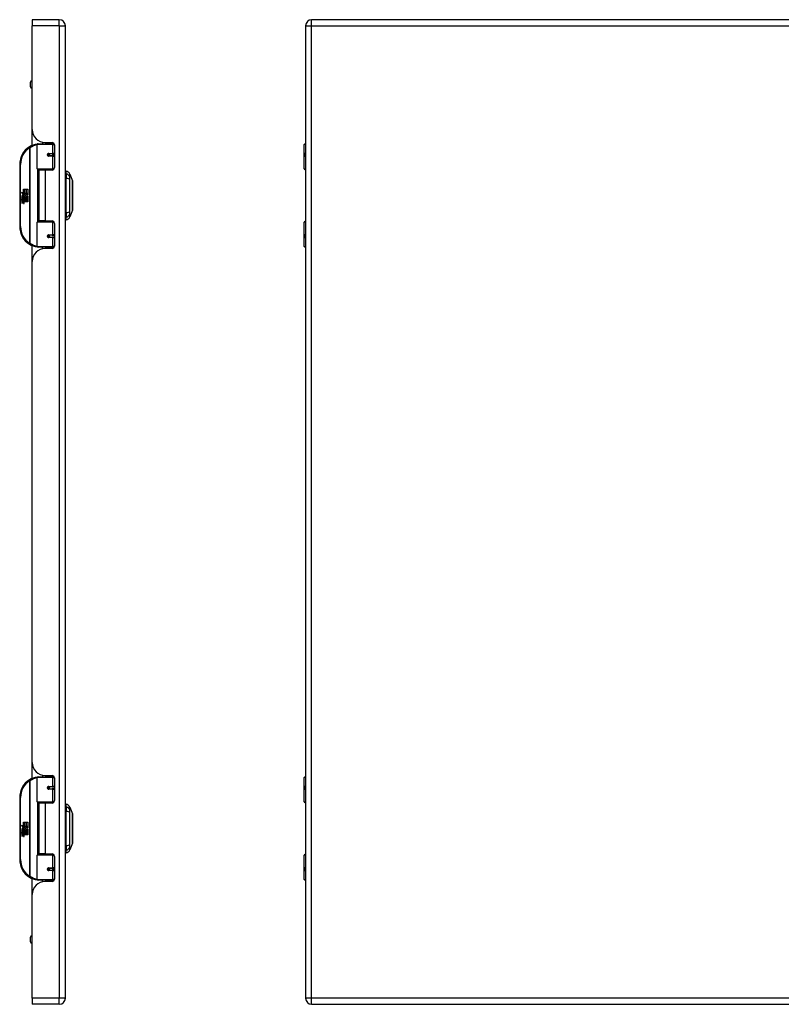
# Model space of a CAD drawing. Header units: inches. Extents: x 5 to 143, y 9 to 74.
# Tile 60 of 76: x 41 to 59, y 30 to 54. Entities that reach past the tile are written whole.
import ezdxf

# ---------------------------------------------------------------- set-up
doc = ezdxf.new("R2010")
doc.units = ezdxf.units.IN
doc.header["$MEASUREMENT"] = 0
doc.layers.add('Visible Edges(ANSI)', color=7, linetype='Continuous', lineweight=25)
doc.layers.add('Visible Tangent Edges(ANSI)', color=7, linetype='Continuous', lineweight=25)

msp = doc.modelspace()

# ---------------------------------------------------------------- linework, layer by layer
at = {"layer": 'Visible Edges(ANSI)'}
for p, q in [((40.836, 53.676), (40.836, 53.53)), ((41.49, 53.676), (40.836, 53.676)), ((77.216, 53.676), (47.59, 53.676)), ((40.836, 51.019), (40.836, 53.53)), ((41.636, 30.019), (41.636, 53.53)), ((47.444, 53.53), (47.444, 30.019)), ((40.796, 52.052), (40.796, 52.166)), ((40.836, 52.198), (40.827, 52.198)), ((40.836, 52.021), (40.827, 52.021)), ((40.836, 50.636), (40.836, 51.019)), ((41.081, 50.714), (41.081, 50.676)), ((41.148, 50.707), (41.314, 50.707)), ((41.207, 50.707), (41.207, 50.676)), ((41.208, 50.676), (41.208, 50.707)), ((40.957, 50.072), (40.957, 50.656)), ((40.976, 50.676), (41.306, 50.676)), ((41.365, 50.676), (41.306, 50.676)), ((41.365, 50.676), (41.366, 50.676)), ((41.373, 50.648), (41.373, 50.101)), ((47.41, 50.072), (47.41, 50.656)), ((47.429, 50.676), (47.444, 50.676)), ((41.224, 50.431), (41.224, 50.429)), ((41.229, 50.43), (41.224, 50.43)), ((41.316, 50.432), (41.229, 50.432)), ((41.229, 50.389), (41.316, 50.389)), ((41.231, 50.43), (41.231, 50.432)), ((41.232, 50.391), (41.232, 50.389)), ((41.316, 50.432), (41.373, 50.432)), ((41.373, 50.389), (41.316, 50.389)), ((47.444, 50.432), (47.441, 50.432)), ((47.441, 50.389), (47.444, 50.389)), ((40.532, 50.176), (40.532, 48.676)), ((41.31, 50.056), (40.973, 50.056)), ((41.144, 50.042), (40.991, 50.042)), ((40.991, 50.042), (40.991, 48.811)), ((41.049, 50.056), (41.049, 50.042)), ((41.314, 50.042), (41.144, 50.042)), ((41.24, 50.056), (41.24, 50.042)), ((41.31, 50.056), (41.353, 50.056)), ((41.652, 49.949), (41.652, 50.017)), ((47.444, 50.056), (47.425, 50.056)), ((41.652, 49.949), (41.652, 49.838)), ((41.652, 49.014), (41.652, 49.838)), ((41.744, 49.943), (41.807, 49.783)), ((40.62, 49.576), (40.652, 49.576)), ((40.62, 49.479), (40.62, 49.576)), ((40.652, 49.576), (40.652, 49.477)), ((40.656, 49.576), (40.688, 49.576)), ((40.656, 49.477), (40.656, 49.576)), ((40.688, 49.576), (40.688, 49.477)), ((40.693, 49.477), (40.693, 49.576)), ((40.693, 49.576), (40.725, 49.576)), ((40.725, 49.576), (40.725, 49.442)), ((40.572, 49.504), (40.62, 49.479)), ((40.618, 49.46), (40.572, 49.504)), ((40.586, 49.381), (40.614, 49.356)), ((40.586, 49.365), (40.586, 49.381)), ((40.606, 49.351), (40.586, 49.365)), ((40.586, 49.341), (40.606, 49.349)), ((40.586, 49.325), (40.586, 49.341)), ((40.614, 49.338), (40.586, 49.325)), ((40.586, 49.318), (40.641, 49.308)), ((40.586, 49.305), (40.586, 49.318)), ((40.609, 49.301), (40.586, 49.305)), ((40.586, 49.284), (40.621, 49.278)), ((40.586, 49.271), (40.586, 49.284)), ((40.598, 49.386), (40.589, 49.386)), ((40.604, 49.458), (40.618, 49.46)), ((40.648, 49.427), (40.604, 49.458)), ((40.606, 49.349), (40.606, 49.351)), ((40.61, 49.38), (40.61, 49.416)), ((40.614, 49.356), (40.641, 49.37)), ((40.641, 49.314), (40.614, 49.338)), ((40.619, 49.415), (40.619, 49.391)), ((40.623, 49.477), (40.652, 49.462)), ((40.652, 49.477), (40.623, 49.477)), ((40.641, 49.354), (40.623, 49.346)), ((40.623, 49.346), (40.623, 49.344)), ((40.623, 49.344), (40.641, 49.331)), ((40.626, 49.344), (40.644, 49.351)), ((40.725, 49.344), (40.626, 49.344)), ((40.631, 49.298), (40.631, 49.295)), ((40.641, 49.297), (40.631, 49.298)), ((40.633, 49.34), (40.725, 49.34)), ((40.644, 49.332), (40.633, 49.34)), ((40.636, 49.42), (40.648, 49.427)), ((40.638, 49.294), (40.644, 49.293)), ((40.641, 49.37), (40.641, 49.354)), ((40.641, 49.331), (40.641, 49.314)), ((40.641, 49.308), (40.641, 49.297)), ((40.652, 49.462), (40.642, 49.46)), ((40.642, 49.46), (40.67, 49.44)), ((40.644, 49.374), (40.723, 49.374)), ((40.644, 49.351), (40.644, 49.374)), ((40.644, 49.31), (40.644, 49.332)), ((40.725, 49.31), (40.644, 49.31)), ((40.644, 49.306), (40.725, 49.306)), ((40.644, 49.293), (40.644, 49.306)), ((40.674, 49.41), (40.645, 49.39)), ((40.725, 49.276), (40.645, 49.276)), ((40.688, 49.477), (40.656, 49.477)), ((40.67, 49.44), (40.724, 49.477)), ((40.723, 49.374), (40.674, 49.41)), ((40.724, 49.477), (40.693, 49.477)), ((40.725, 49.442), (40.699, 49.425)), ((40.699, 49.425), (40.725, 49.411)), ((40.725, 49.411), (40.725, 49.344)), ((40.725, 49.34), (40.725, 49.31)), ((40.725, 49.306), (40.725, 49.276)), ((40.609, 49.267), (40.586, 49.271)), ((40.586, 49.251), (40.621, 49.245)), ((40.586, 49.237), (40.586, 49.251)), ((40.621, 49.231), (40.586, 49.237)), ((41.807, 49.069), (41.744, 48.909)), ((40.973, 48.796), (41.31, 48.796)), ((41.144, 48.811), (40.991, 48.811)), ((41.049, 48.796), (41.049, 48.811)), ((41.144, 48.811), (41.314, 48.811)), ((41.24, 48.796), (41.24, 48.811)), ((41.353, 48.796), (41.31, 48.796)), ((41.652, 49.014), (41.652, 48.904)), ((41.652, 48.836), (41.652, 48.904)), ((47.425, 48.796), (47.444, 48.796)), ((40.957, 48.196), (40.957, 48.78)), ((41.373, 48.752), (41.373, 48.204)), ((47.41, 48.196), (47.41, 48.78)), ((41.224, 48.421), (41.224, 48.423)), ((41.224, 48.422), (41.229, 48.422)), ((41.316, 48.463), (41.229, 48.463)), ((41.229, 48.42), (41.316, 48.42)), ((41.231, 48.422), (41.231, 48.42)), ((41.232, 48.461), (41.232, 48.463)), ((41.316, 48.463), (41.373, 48.463)), ((41.373, 48.42), (41.316, 48.42)), ((47.444, 48.463), (47.441, 48.463)), ((47.441, 48.42), (47.444, 48.42)), ((40.836, 47.833), (40.836, 48.216)), ((41.306, 48.176), (40.976, 48.176)), ((41.081, 48.138), (41.081, 48.176)), ((41.314, 48.145), (41.148, 48.145)), ((41.207, 48.145), (41.207, 48.176)), ((41.208, 48.145), (41.208, 48.176)), ((41.306, 48.176), (41.365, 48.176)), ((41.366, 48.176), (41.365, 48.176)), ((47.444, 48.176), (47.429, 48.176)), ((40.836, 35.716), (40.836, 47.833)), ((40.836, 35.333), (40.836, 35.716)), ((40.957, 34.769), (40.957, 35.353)), ((40.976, 35.373), (41.306, 35.373)), ((41.081, 35.411), (41.081, 35.373)), ((41.148, 35.404), (41.314, 35.404)), ((41.207, 35.404), (41.207, 35.373)), ((41.208, 35.373), (41.208, 35.404)), ((41.365, 35.373), (41.306, 35.373)), ((41.365, 35.373), (41.366, 35.373)), ((41.373, 35.345), (41.373, 34.798)), ((47.41, 34.769), (47.41, 35.353)), ((47.429, 35.373), (47.444, 35.373)), ((41.224, 35.128), (41.224, 35.126)), ((41.229, 35.127), (41.224, 35.127)), ((41.316, 35.129), (41.229, 35.129)), ((41.229, 35.086), (41.316, 35.086)), ((41.231, 35.127), (41.231, 35.129)), ((41.232, 35.088), (41.232, 35.086)), ((41.316, 35.129), (41.373, 35.129)), ((41.373, 35.086), (41.316, 35.086)), ((47.444, 35.129), (47.441, 35.129)), ((47.441, 35.086), (47.444, 35.086)), ((40.532, 34.873), (40.532, 33.373)), ((41.31, 34.753), (40.973, 34.753)), ((41.049, 34.753), (41.049, 34.739)), ((41.24, 34.753), (41.24, 34.739)), ((41.31, 34.753), (41.353, 34.753)), ((47.444, 34.753), (47.425, 34.753)), ((41.144, 34.739), (40.991, 34.739)), ((40.991, 34.739), (40.991, 33.508)), ((41.314, 34.739), (41.144, 34.739)), ((41.652, 34.646), (41.652, 34.714)), ((41.652, 34.646), (41.652, 34.535)), ((41.652, 33.711), (41.652, 34.535)), ((41.744, 34.64), (41.807, 34.48)), ((40.572, 34.201), (40.62, 34.176)), ((40.618, 34.157), (40.572, 34.201)), ((40.586, 34.078), (40.614, 34.053)), ((40.586, 34.062), (40.586, 34.078)), ((40.606, 34.048), (40.586, 34.062)), ((40.586, 34.038), (40.606, 34.046)), ((40.598, 34.083), (40.589, 34.083)), ((40.604, 34.155), (40.618, 34.157)), ((40.648, 34.124), (40.604, 34.155)), ((40.606, 34.046), (40.606, 34.048)), ((40.61, 34.077), (40.61, 34.113)), ((40.614, 34.053), (40.641, 34.067)), ((40.619, 34.112), (40.619, 34.088)), ((40.62, 34.273), (40.652, 34.273)), ((40.62, 34.176), (40.62, 34.273)), ((40.623, 34.174), (40.652, 34.159)), ((40.652, 34.174), (40.623, 34.174)), ((40.641, 34.051), (40.623, 34.043)), ((40.623, 34.043), (40.623, 34.041)), ((40.623, 34.041), (40.641, 34.028)), ((40.626, 34.041), (40.644, 34.048)), ((40.725, 34.041), (40.626, 34.041)), ((40.636, 34.117), (40.648, 34.124)), ((40.641, 34.067), (40.641, 34.051)), ((40.652, 34.159), (40.642, 34.157)), ((40.642, 34.157), (40.67, 34.137)), ((40.644, 34.071), (40.723, 34.071)), ((40.644, 34.048), (40.644, 34.071)), ((40.674, 34.107), (40.645, 34.087)), ((40.652, 34.273), (40.652, 34.174)), ((40.656, 34.273), (40.688, 34.273)), ((40.656, 34.174), (40.656, 34.273)), ((40.688, 34.174), (40.656, 34.174)), ((40.67, 34.137), (40.724, 34.174)), ((40.723, 34.071), (40.674, 34.107)), ((40.688, 34.273), (40.688, 34.174)), ((40.693, 34.174), (40.693, 34.273)), ((40.693, 34.273), (40.725, 34.273)), ((40.724, 34.174), (40.693, 34.174)), ((40.725, 34.139), (40.699, 34.122)), ((40.699, 34.122), (40.725, 34.108)), ((40.725, 34.273), (40.725, 34.139)), ((40.725, 34.108), (40.725, 34.041)), ((40.586, 34.022), (40.586, 34.038)), ((40.614, 34.035), (40.586, 34.022)), ((40.586, 34.015), (40.641, 34.005)), ((40.586, 34.002), (40.586, 34.015)), ((40.609, 33.998), (40.586, 34.002)), ((40.586, 33.981), (40.621, 33.975)), ((40.586, 33.968), (40.586, 33.981)), ((40.609, 33.964), (40.586, 33.968)), ((40.586, 33.948), (40.621, 33.942)), ((40.586, 33.934), (40.586, 33.948)), ((40.621, 33.928), (40.586, 33.934)), ((40.641, 34.011), (40.614, 34.035)), ((40.631, 33.995), (40.631, 33.992)), ((40.641, 33.994), (40.631, 33.995)), ((40.633, 34.037), (40.725, 34.037)), ((40.644, 34.029), (40.633, 34.037)), ((40.638, 33.991), (40.644, 33.99)), ((40.641, 34.028), (40.641, 34.011)), ((40.641, 34.005), (40.641, 33.994)), ((40.644, 34.007), (40.644, 34.029)), ((40.725, 34.007), (40.644, 34.007)), ((40.644, 34.003), (40.725, 34.003)), ((40.644, 33.99), (40.644, 34.003)), ((40.725, 33.973), (40.645, 33.973)), ((40.725, 34.037), (40.725, 34.007)), ((40.725, 34.003), (40.725, 33.973)), ((41.652, 33.711), (41.652, 33.601)), ((41.652, 33.533), (41.652, 33.601)), ((41.807, 33.766), (41.744, 33.606)), ((40.957, 32.893), (40.957, 33.477)), ((40.973, 33.493), (41.31, 33.493)), ((41.144, 33.508), (40.991, 33.508)), ((41.049, 33.493), (41.049, 33.508)), ((41.144, 33.508), (41.314, 33.508)), ((41.24, 33.493), (41.24, 33.508)), ((41.353, 33.493), (41.31, 33.493)), ((41.373, 33.449), (41.373, 32.901)), ((47.41, 32.893), (47.41, 33.477)), ((47.425, 33.493), (47.444, 33.493)), ((41.224, 33.118), (41.224, 33.12)), ((41.224, 33.119), (41.229, 33.119)), ((41.316, 33.16), (41.229, 33.16)), ((41.229, 33.117), (41.316, 33.117)), ((41.231, 33.119), (41.231, 33.117)), ((41.232, 33.158), (41.232, 33.16)), ((41.316, 33.16), (41.373, 33.16)), ((41.373, 33.117), (41.316, 33.117)), ((47.444, 33.16), (47.441, 33.16)), ((47.441, 33.117), (47.444, 33.117)), ((40.836, 32.53), (40.836, 32.913)), ((41.306, 32.873), (40.976, 32.873)), ((41.081, 32.835), (41.081, 32.873)), ((41.207, 32.842), (41.207, 32.873)), ((41.208, 32.842), (41.208, 32.873)), ((41.306, 32.873), (41.365, 32.873)), ((41.366, 32.873), (41.365, 32.873)), ((47.444, 32.873), (47.429, 32.873)), ((41.314, 32.842), (41.148, 32.842)), ((40.836, 30.019), (40.836, 32.53)), ((40.796, 31.383), (40.796, 31.497)), ((40.836, 31.529), (40.827, 31.529)), ((40.836, 31.351), (40.827, 31.351)), ((40.836, 30.019), (40.836, 29.873)), ((41.49, 29.873), (40.836, 29.873)), ((47.59, 29.873), (77.216, 29.873))]:
    msp.add_line(p, q, dxfattribs=at)
at = {"layer": 'Visible Edges(ANSI)', "flags": 128}
for points in [[(40.964, 50.671), (40.964, 50.671), (40.963, 50.671), (40.963, 50.671), (40.963, 50.671), (40.963, 50.671), (40.962, 50.671), (40.962, 50.671), (40.962, 50.671), (40.962, 50.671), (40.961, 50.671), (40.961, 50.671), (40.961, 50.671), (40.961, 50.671), (40.96, 50.671), (40.96, 50.671), (40.96, 50.671), (40.96, 50.671), (40.959, 50.671), (40.959, 50.671), (40.959, 50.671), (40.959, 50.671), (40.958, 50.671), (40.958, 50.671), (40.958, 50.671)], [(41.229, 50.389), (41.226, 50.389), (41.224, 50.389), (41.221, 50.39), (41.219, 50.391), (41.216, 50.393), (41.214, 50.395), (41.212, 50.397), (41.21, 50.399), (41.209, 50.402), (41.208, 50.404), (41.207, 50.407), (41.207, 50.41), (41.207, 50.413), (41.208, 50.416), (41.209, 50.419), (41.21, 50.422), (41.212, 50.424), (41.214, 50.426), (41.216, 50.428), (41.219, 50.429), (41.221, 50.431), (41.224, 50.431), (41.226, 50.432), (41.229, 50.432)], [(41.276, 50.042), (41.279, 50.043), (41.282, 50.044), (41.285, 50.045), (41.288, 50.046), (41.291, 50.047), (41.294, 50.048), (41.297, 50.049), (41.3, 50.05), (41.303, 50.05), (41.306, 50.051), (41.31, 50.052), (41.313, 50.052), (41.316, 50.053), (41.319, 50.054), (41.322, 50.054), (41.325, 50.054), (41.328, 50.055), (41.331, 50.055), (41.334, 50.055), (41.338, 50.056), (41.341, 50.056), (41.344, 50.056), (41.347, 50.056), (41.35, 50.056)], [(41.807, 49.071), (41.807, 49.071), (41.807, 49.073), (41.807, 49.075), (41.807, 49.078), (41.807, 49.082), (41.807, 49.086), (41.807, 49.092), (41.807, 49.098), (41.807, 49.105), (41.807, 49.113), (41.807, 49.122), (41.807, 49.131), (41.807, 49.141), (41.807, 49.151), (41.807, 49.163), (41.807, 49.175), (41.807, 49.187), (41.807, 49.201), (41.807, 49.214), (41.807, 49.228), (41.807, 49.243), (41.807, 49.258), (41.807, 49.274), (41.807, 49.29), (41.807, 49.306), (41.807, 49.323), (41.807, 49.34), (41.807, 49.357), (41.807, 49.374), (41.807, 49.391), (41.807, 49.408), (41.807, 49.426), (41.807, 49.443), (41.807, 49.461), (41.807, 49.478), (41.807, 49.496), (41.807, 49.512), (41.807, 49.529), (41.807, 49.546), (41.807, 49.562), (41.807, 49.578), (41.807, 49.594), (41.807, 49.609), (41.807, 49.624), (41.807, 49.638), (41.807, 49.652), (41.807, 49.665), (41.807, 49.677), (41.807, 49.689), (41.807, 49.701), (41.807, 49.711), (41.807, 49.721), (41.807, 49.731), (41.807, 49.739), (41.807, 49.747), (41.807, 49.754), (41.807, 49.76), (41.807, 49.766), (41.807, 49.771), (41.807, 49.774), (41.807, 49.777), (41.807, 49.779), (41.807, 49.781), (41.807, 49.781)], [(41.35, 48.796), (41.347, 48.796), (41.344, 48.796), (41.341, 48.796), (41.338, 48.797), (41.334, 48.797), (41.331, 48.797), (41.328, 48.797), (41.325, 48.798), (41.322, 48.798), (41.319, 48.799), (41.316, 48.799), (41.313, 48.8), (41.31, 48.8), (41.306, 48.801), (41.303, 48.802), (41.3, 48.803), (41.297, 48.803), (41.294, 48.804), (41.291, 48.805), (41.288, 48.806), (41.285, 48.807), (41.282, 48.808), (41.279, 48.809), (41.276, 48.811)], [(41.229, 48.42), (41.226, 48.42), (41.224, 48.421), (41.221, 48.422), (41.219, 48.423), (41.216, 48.424), (41.214, 48.426), (41.212, 48.428), (41.21, 48.431), (41.209, 48.433), (41.208, 48.436), (41.207, 48.439), (41.207, 48.442), (41.207, 48.445), (41.208, 48.448), (41.209, 48.45), (41.21, 48.453), (41.212, 48.455), (41.214, 48.458), (41.216, 48.459), (41.219, 48.461), (41.221, 48.462), (41.224, 48.463), (41.226, 48.463), (41.229, 48.463)], [(40.958, 48.182), (40.958, 48.182), (40.958, 48.182), (40.959, 48.181), (40.959, 48.181), (40.959, 48.181), (40.959, 48.181), (40.96, 48.181), (40.96, 48.181), (40.96, 48.181), (40.96, 48.181), (40.961, 48.181), (40.961, 48.181), (40.961, 48.181), (40.961, 48.181), (40.962, 48.181), (40.962, 48.181), (40.962, 48.181), (40.962, 48.181), (40.963, 48.181), (40.963, 48.181), (40.963, 48.181), (40.963, 48.181), (40.964, 48.181), (40.964, 48.181)], [(40.964, 35.368), (40.964, 35.368), (40.963, 35.368), (40.963, 35.368), (40.963, 35.368), (40.963, 35.368), (40.962, 35.368), (40.962, 35.368), (40.962, 35.368), (40.962, 35.368), (40.961, 35.368), (40.961, 35.368), (40.961, 35.368), (40.961, 35.368), (40.96, 35.368), (40.96, 35.368), (40.96, 35.368), (40.96, 35.368), (40.959, 35.368), (40.959, 35.368), (40.959, 35.368), (40.959, 35.368), (40.958, 35.368), (40.958, 35.368), (40.958, 35.368)], [(41.229, 35.086), (41.226, 35.086), (41.224, 35.086), (41.221, 35.087), (41.219, 35.088), (41.216, 35.09), (41.214, 35.092), (41.212, 35.094), (41.21, 35.096), (41.209, 35.099), (41.208, 35.101), (41.207, 35.104), (41.207, 35.107), (41.207, 35.11), (41.208, 35.113), (41.209, 35.116), (41.21, 35.119), (41.212, 35.121), (41.214, 35.123), (41.216, 35.125), (41.219, 35.126), (41.221, 35.128), (41.224, 35.128), (41.226, 35.129), (41.229, 35.129)], [(41.276, 34.739), (41.279, 34.74), (41.282, 34.741), (41.285, 34.742), (41.288, 34.743), (41.291, 34.744), (41.294, 34.745), (41.297, 34.746), (41.3, 34.747), (41.303, 34.747), (41.306, 34.748), (41.31, 34.749), (41.313, 34.749), (41.316, 34.75), (41.319, 34.751), (41.322, 34.751), (41.325, 34.751), (41.328, 34.752), (41.331, 34.752), (41.334, 34.752), (41.338, 34.753), (41.341, 34.753), (41.344, 34.753), (41.347, 34.753), (41.35, 34.753)], [(41.807, 33.768), (41.807, 33.768), (41.807, 33.77), (41.807, 33.772), (41.807, 33.775), (41.807, 33.779), (41.807, 33.783), (41.807, 33.789), (41.807, 33.795), (41.807, 33.802), (41.807, 33.81), (41.807, 33.819), (41.807, 33.828), (41.807, 33.838), (41.807, 33.848), (41.807, 33.86), (41.807, 33.872), (41.807, 33.884), (41.807, 33.898), (41.807, 33.911), (41.807, 33.925), (41.807, 33.94), (41.807, 33.955), (41.807, 33.971), (41.807, 33.987), (41.807, 34.003), (41.807, 34.02), (41.807, 34.037), (41.807, 34.054), (41.807, 34.071), (41.807, 34.088), (41.807, 34.105), (41.807, 34.123), (41.807, 34.14), (41.807, 34.158), (41.807, 34.175), (41.807, 34.193), (41.807, 34.209), (41.807, 34.226), (41.807, 34.243), (41.807, 34.259), (41.807, 34.275), (41.807, 34.291), (41.807, 34.306), (41.807, 34.321), (41.807, 34.335), (41.807, 34.349), (41.807, 34.362), (41.807, 34.374), (41.807, 34.386), (41.807, 34.398), (41.807, 34.408), (41.807, 34.418), (41.807, 34.428), (41.807, 34.436), (41.807, 34.444), (41.807, 34.451), (41.807, 34.457), (41.807, 34.463), (41.807, 34.468), (41.807, 34.471), (41.807, 34.474), (41.807, 34.476), (41.807, 34.478), (41.807, 34.478)], [(41.35, 33.493), (41.347, 33.493), (41.344, 33.493), (41.341, 33.493), (41.338, 33.494), (41.334, 33.494), (41.331, 33.494), (41.328, 33.494), (41.325, 33.495), (41.322, 33.495), (41.319, 33.496), (41.316, 33.496), (41.313, 33.497), (41.31, 33.497), (41.306, 33.498), (41.303, 33.499), (41.3, 33.5), (41.297, 33.5), (41.294, 33.501), (41.291, 33.502), (41.288, 33.503), (41.285, 33.504), (41.282, 33.505), (41.279, 33.506), (41.276, 33.508)], [(41.229, 33.117), (41.226, 33.117), (41.224, 33.118), (41.221, 33.119), (41.219, 33.12), (41.216, 33.121), (41.214, 33.123), (41.212, 33.125), (41.21, 33.128), (41.209, 33.13), (41.208, 33.133), (41.207, 33.136), (41.207, 33.139), (41.207, 33.142), (41.208, 33.145), (41.209, 33.147), (41.21, 33.15), (41.212, 33.152), (41.214, 33.155), (41.216, 33.156), (41.219, 33.158), (41.221, 33.159), (41.224, 33.16), (41.226, 33.16), (41.229, 33.16)], [(40.958, 32.879), (40.958, 32.879), (40.958, 32.879), (40.959, 32.878), (40.959, 32.878), (40.959, 32.878), (40.959, 32.878), (40.96, 32.878), (40.96, 32.878), (40.96, 32.878), (40.96, 32.878), (40.961, 32.878), (40.961, 32.878), (40.961, 32.878), (40.961, 32.878), (40.962, 32.878), (40.962, 32.878), (40.962, 32.878), (40.962, 32.878), (40.963, 32.878), (40.963, 32.878), (40.963, 32.878), (40.963, 32.878), (40.964, 32.878), (40.964, 32.878)]]:
    msp.add_lwpolyline(points, dxfattribs=at)
at = {"layer": 'Visible Edges(ANSI)'}
for centre in [(41.229, 50.41), (41.229, 48.442), (41.229, 35.107), (41.229, 33.139)]:
    msp.add_circle(centre, 0.0197, dxfattribs=at)
for centre, radius, start, end in [((41.49, 53.53), 0.146, 0, 90), ((47.59, 53.53), 0.146, 90, 180), ((40.827, 52.166), 0.0315, 90, 180), ((40.827, 52.052), 0.0315, 180, 270), ((41.148, 51.019), 0.312, 180, 270), ((41.314, 50.648), 0.0591, 0, 90), ((41.032, 50.176), 0.5, 122.2377, 180), ((41.032, 50.176), 0.5, 98.5081, 122.2377), ((40.976, 50.656), 0.0197, 90, 180), ((47.429, 50.656), 0.0197, 90, 180), ((41.229, 50.41), 0.0217, 279.147, 90), ((40.973, 50.072), 0.0157, 180, 270), ((41.314, 50.101), 0.0591, 270, 0), ((41.66, 49.958), 0.0394, 101.537, 126.8699), ((41.634, 49.9), 0.118, 21.2505, 81.3991), ((47.425, 50.072), 0.0157, 180, 270), ((41.802, 49.781), 0.00492, 0.2088, 21.2505), ((40.647, 49.404), 0.0607, 171.5605, 197.3343), ((40.607, 49.41), 0.0197, 86.5646, 171.5605), ((40.626, 49.398), 0.0307, 154.6784, 202.5609), ((40.607, 49.407), 0.0096, 73.5261, 154.6784), ((40.605, 49.39), 0.0398, 44.1684, 86.5646), ((40.601, 49.255), 0.0465, 57.5992, 80), ((40.621, 49.405), 0.0282, 246.1555, 293.8445), ((40.617, 49.398), 0.0168, 19.3797, 82.9975), ((40.624, 49.399), 0.00955, 241.4547, 321.1652), ((40.623, 49.29), 0.0123, 260, 293.5571), ((40.619, 49.284), 0.0126, 6.03, 57.5992), ((40.626, 49.284), 0.006, 293.5571, 6.03), ((40.623, 49.4), 0.0109, 321.1652, 19.3797), ((40.618, 49.275), 0.024, 359.4776, 57.4114), ((40.627, 49.393), 0.0152, 293.8445, 355.0802), ((40.612, 49.397), 0.0299, 350.4085, 44.1684), ((40.632, 49.275), 0.0101, 286.9928, 359.4776), ((40.612, 49.397), 0.033, 347.079, 43.1785), ((40.621, 49.277), 0.024, 358.7952, 46.5849), ((40.601, 49.221), 0.0465, 58.5584, 80.8257), ((40.623, 49.257), 0.0123, 259.9922, 293.5487), ((40.626, 49.259), 0.0288, 259, 288.4748), ((40.619, 49.25), 0.0126, 6.1027, 57.6083), ((40.626, 49.251), 0.006, 293.5487, 6.1027), ((40.627, 49.293), 0.0288, 273.6169, 286.9928), ((40.618, 49.242), 0.0246, 359.6788, 63.9508), ((40.632, 49.242), 0.0105, 288.4748, 359.6788), ((41.802, 49.071), 0.00492, 338.7495, 359.7912), ((40.973, 48.78), 0.0157, 90, 180), ((41.314, 48.752), 0.0591, 0, 90), ((41.66, 48.895), 0.0394, 233.1301, 258.463), ((41.634, 48.952), 0.118, 278.6009, 338.7495), ((47.425, 48.78), 0.0157, 90, 180), ((41.032, 48.676), 0.5, 180, 237.7623), ((41.229, 48.442), 0.0217, 270, 80.853), ((41.032, 48.676), 0.5, 237.7623, 261.4919), ((41.148, 47.833), 0.312, 90, 180), ((40.976, 48.196), 0.0197, 180, 270), ((41.314, 48.204), 0.0591, 270, 0), ((47.429, 48.196), 0.0197, 180, 270), ((41.148, 35.716), 0.312, 180, 270), ((41.032, 34.873), 0.5, 122.2377, 180), ((41.032, 34.873), 0.5, 98.5081, 122.2377), ((40.976, 35.353), 0.0197, 90, 180), ((41.314, 35.345), 0.0591, 0, 90), ((47.429, 35.353), 0.0197, 90, 180), ((41.229, 35.107), 0.0217, 279.147, 90), ((40.973, 34.769), 0.0157, 180, 270), ((41.314, 34.798), 0.0591, 270, 0), ((47.425, 34.769), 0.0157, 180, 270), ((41.66, 34.655), 0.0394, 101.537, 126.8699), ((41.634, 34.597), 0.118, 21.2505, 81.3991), ((41.802, 34.478), 0.00492, 0.2088, 21.2505), ((40.647, 34.101), 0.0607, 171.5605, 197.3343), ((40.607, 34.107), 0.0197, 86.5646, 171.5605), ((40.626, 34.095), 0.0307, 154.6784, 202.5609), ((40.607, 34.104), 0.0096, 73.5261, 154.6784), ((40.605, 34.087), 0.0398, 44.1684, 86.5646), ((40.621, 34.102), 0.0282, 246.1555, 293.8445), ((40.617, 34.095), 0.0168, 19.3797, 82.9975), ((40.624, 34.096), 0.00955, 241.4547, 321.1652), ((40.623, 34.097), 0.0109, 321.1652, 19.3797), ((40.627, 34.09), 0.0152, 293.8445, 355.0802), ((40.612, 34.094), 0.0299, 350.4085, 44.1684), ((40.612, 34.094), 0.033, 347.079, 43.1785), ((40.601, 33.952), 0.0465, 57.5992, 80), ((40.601, 33.918), 0.0465, 58.5584, 80.8257), ((40.623, 33.987), 0.0123, 260, 293.5571), ((40.623, 33.954), 0.0123, 259.9922, 293.5487), ((40.626, 33.956), 0.0288, 259, 288.4748), ((40.619, 33.981), 0.0126, 6.03, 57.5992), ((40.619, 33.947), 0.0126, 6.1027, 57.6083), ((40.626, 33.981), 0.006, 293.5571, 6.03), ((40.626, 33.948), 0.006, 293.5487, 6.1027), ((40.627, 33.99), 0.0288, 273.6169, 286.9928), ((40.618, 33.939), 0.0246, 359.6788, 63.9508), ((40.618, 33.972), 0.024, 359.4776, 57.4114), ((40.632, 33.972), 0.0101, 286.9928, 359.4776), ((40.632, 33.939), 0.0105, 288.4748, 359.6788), ((40.621, 33.974), 0.024, 358.7952, 46.5849), ((41.634, 33.649), 0.118, 278.6009, 338.7495), ((41.802, 33.768), 0.00492, 338.7495, 359.7912), ((41.032, 33.373), 0.5, 180, 237.7623), ((40.973, 33.477), 0.0157, 90, 180), ((41.314, 33.449), 0.0591, 0, 90), ((41.66, 33.592), 0.0394, 233.1301, 258.463), ((47.425, 33.477), 0.0157, 90, 180), ((41.229, 33.139), 0.0217, 270, 80.853), ((41.032, 33.373), 0.5, 237.7623, 261.4919), ((40.976, 32.893), 0.0197, 180, 270), ((41.314, 32.901), 0.0591, 270, 0), ((47.429, 32.893), 0.0197, 180, 270), ((41.148, 32.53), 0.312, 90, 180), ((40.827, 31.497), 0.0315, 90, 180), ((40.827, 31.383), 0.0315, 180, 270), ((41.49, 30.019), 0.146, 270, 0), ((47.59, 30.019), 0.146, 180, 270)]:
    msp.add_arc(centre, radius, start, end, dxfattribs=at)
at = {"layer": 'Visible Tangent Edges(ANSI)'}
for p, q in [((41.49, 53.53), (41.49, 53.676)), ((47.59, 53.53), (47.59, 53.676)), ((41.49, 53.53), (40.836, 53.53)), ((41.49, 53.53), (41.49, 30.019)), ((41.49, 53.53), (41.636, 53.53)), ((47.444, 53.53), (47.59, 53.53)), ((47.59, 53.53), (77.216, 53.53)), ((47.59, 30.019), (47.59, 53.53)), ((40.827, 52.198), (40.827, 52.021)), ((41.262, 50.707), (41.262, 50.676)), ((40.765, 50.599), (40.776, 50.582)), ((40.776, 50.582), (40.776, 48.27)), ((40.776, 50.582), (40.779, 50.582)), ((40.779, 48.27), (40.779, 50.582)), ((41.325, 50.656), (40.957, 50.656)), ((41.325, 50.656), (41.373, 50.656)), ((41.325, 50.656), (41.325, 50.442)), ((47.444, 50.656), (47.41, 50.656)), ((41.234, 50.442), (41.325, 50.442)), ((41.325, 50.379), (41.234, 50.379)), ((41.373, 50.442), (41.325, 50.442)), ((41.325, 50.379), (41.325, 50.072)), ((41.325, 50.379), (41.373, 50.379)), ((47.432, 50.442), (47.444, 50.442)), ((47.444, 50.379), (47.432, 50.379)), ((40.532, 50.176), (40.551, 50.176)), ((40.551, 48.676), (40.551, 50.176)), ((40.957, 50.072), (41.325, 50.072)), ((40.964, 50.058), (40.964, 48.794)), ((41.144, 50.042), (41.144, 48.811)), ((41.366, 50.072), (41.325, 50.072)), ((47.41, 50.072), (47.444, 50.072)), ((40.551, 48.676), (40.532, 48.676)), ((41.325, 48.78), (40.957, 48.78)), ((41.325, 48.78), (41.366, 48.78)), ((41.325, 48.78), (41.325, 48.473)), ((47.444, 48.78), (47.41, 48.78)), ((41.234, 48.473), (41.325, 48.473)), ((41.325, 48.41), (41.234, 48.41)), ((41.373, 48.473), (41.325, 48.473)), ((41.325, 48.41), (41.325, 48.196)), ((41.325, 48.41), (41.373, 48.41)), ((47.432, 48.473), (47.444, 48.473)), ((47.444, 48.41), (47.432, 48.41)), ((40.776, 48.27), (40.765, 48.253)), ((40.779, 48.27), (40.776, 48.27)), ((40.957, 48.196), (41.325, 48.196)), ((41.262, 48.176), (41.262, 48.145)), ((41.373, 48.196), (41.325, 48.196)), ((47.41, 48.196), (47.444, 48.196)), ((40.765, 35.296), (40.776, 35.279)), ((40.776, 35.279), (40.776, 32.967)), ((40.776, 35.279), (40.779, 35.279)), ((40.779, 32.967), (40.779, 35.279)), ((41.325, 35.353), (40.957, 35.353)), ((41.262, 35.404), (41.262, 35.373)), ((41.325, 35.353), (41.373, 35.353)), ((41.325, 35.353), (41.325, 35.139)), ((47.444, 35.353), (47.41, 35.353)), ((41.234, 35.139), (41.325, 35.139)), ((41.325, 35.076), (41.234, 35.076)), ((41.373, 35.139), (41.325, 35.139)), ((41.325, 35.076), (41.325, 34.769)), ((41.325, 35.076), (41.373, 35.076)), ((47.432, 35.139), (47.444, 35.139)), ((47.444, 35.076), (47.432, 35.076)), ((40.532, 34.873), (40.551, 34.873)), ((40.551, 33.373), (40.551, 34.873)), ((40.957, 34.769), (41.325, 34.769)), ((40.964, 34.755), (40.964, 33.491)), ((41.366, 34.769), (41.325, 34.769)), ((47.41, 34.769), (47.444, 34.769)), ((41.144, 34.739), (41.144, 33.508)), ((40.551, 33.373), (40.532, 33.373)), ((41.325, 33.477), (40.957, 33.477)), ((41.325, 33.477), (41.366, 33.477)), ((41.325, 33.477), (41.325, 33.17)), ((47.444, 33.477), (47.41, 33.477)), ((41.234, 33.17), (41.325, 33.17)), ((41.325, 33.107), (41.234, 33.107)), ((41.373, 33.17), (41.325, 33.17)), ((41.325, 33.107), (41.325, 32.893)), ((41.325, 33.107), (41.373, 33.107)), ((47.432, 33.17), (47.444, 33.17)), ((47.444, 33.107), (47.432, 33.107)), ((40.776, 32.967), (40.765, 32.95)), ((40.779, 32.967), (40.776, 32.967)), ((40.957, 32.893), (41.325, 32.893)), ((41.262, 32.873), (41.262, 32.842)), ((41.373, 32.893), (41.325, 32.893)), ((47.41, 32.893), (47.444, 32.893)), ((40.827, 31.529), (40.827, 31.351)), ((41.49, 30.019), (40.836, 30.019)), ((41.636, 30.019), (41.49, 30.019)), ((41.49, 29.873), (41.49, 30.019)), ((47.59, 30.019), (47.444, 30.019)), ((47.59, 29.873), (47.59, 30.019)), ((77.216, 30.019), (47.59, 30.019))]:
    msp.add_line(p, q, dxfattribs=at)
at = {"layer": 'Visible Tangent Edges(ANSI)', "flags": 128}
for points in [[(41.234, 50.442), (41.23, 50.442), (41.226, 50.441), (41.222, 50.44), (41.218, 50.438), (41.214, 50.436), (41.211, 50.433), (41.208, 50.43), (41.205, 50.427), (41.203, 50.423), (41.202, 50.419), (41.201, 50.415), (41.2, 50.41), (41.201, 50.406), (41.202, 50.402), (41.203, 50.398), (41.205, 50.394), (41.208, 50.39), (41.211, 50.387), (41.214, 50.385), (41.218, 50.383), (41.222, 50.381), (41.226, 50.38), (41.23, 50.379), (41.234, 50.379)], [(47.432, 50.442), (47.43, 50.442), (47.428, 50.441), (47.426, 50.44), (47.425, 50.438), (47.423, 50.436), (47.422, 50.433), (47.421, 50.43), (47.42, 50.427), (47.419, 50.423), (47.419, 50.419), (47.418, 50.415), (47.418, 50.41), (47.418, 50.406), (47.419, 50.402), (47.419, 50.398), (47.42, 50.394), (47.421, 50.39), (47.422, 50.387), (47.423, 50.385), (47.425, 50.383), (47.426, 50.381), (47.428, 50.38), (47.43, 50.379), (47.432, 50.379)], [(47.441, 50.389), (47.439, 50.389), (47.437, 50.389), (47.435, 50.39), (47.434, 50.391), (47.432, 50.393), (47.431, 50.395), (47.43, 50.397), (47.429, 50.399), (47.429, 50.402), (47.428, 50.404), (47.428, 50.407), (47.428, 50.41), (47.428, 50.413), (47.428, 50.416), (47.429, 50.419), (47.429, 50.422), (47.43, 50.424), (47.431, 50.426), (47.432, 50.428), (47.434, 50.429), (47.435, 50.431), (47.437, 50.431), (47.439, 50.432), (47.441, 50.432)], [(41.35, 50.056), (41.345, 50.056), (41.341, 50.056), (41.336, 50.056), (41.331, 50.056), (41.327, 50.055), (41.322, 50.055), (41.317, 50.055), (41.313, 50.055), (41.308, 50.054), (41.303, 50.054), (41.299, 50.053), (41.294, 50.053), (41.289, 50.052), (41.285, 50.051), (41.28, 50.051), (41.276, 50.05), (41.271, 50.049), (41.267, 50.048), (41.262, 50.048), (41.258, 50.047), (41.253, 50.046), (41.249, 50.045), (41.244, 50.043), (41.24, 50.042)], [(41.746, 49.866), (41.746, 49.874), (41.746, 49.88), (41.746, 49.885), (41.746, 49.89), (41.746, 49.895), (41.746, 49.9), (41.745, 49.904), (41.745, 49.909), (41.745, 49.913), (41.745, 49.916), (41.745, 49.92), (41.745, 49.923), (41.745, 49.926), (41.745, 49.929), (41.745, 49.932), (41.745, 49.934), (41.745, 49.936), (41.745, 49.938), (41.745, 49.939), (41.745, 49.94), (41.744, 49.941), (41.744, 49.942), (41.744, 49.943), (41.744, 49.943)], [(41.746, 49.037), (41.746, 49.071), (41.746, 49.102), (41.746, 49.133), (41.745, 49.165), (41.745, 49.197), (41.745, 49.229), (41.745, 49.262), (41.745, 49.294), (41.745, 49.327), (41.745, 49.36), (41.744, 49.393), (41.744, 49.426), (41.744, 49.459), (41.745, 49.492), (41.745, 49.525), (41.745, 49.558), (41.745, 49.59), (41.745, 49.623), (41.745, 49.655), (41.745, 49.687), (41.746, 49.719), (41.746, 49.75), (41.746, 49.781), (41.746, 49.815)], [(41.746, 49.815), (41.746, 49.817), (41.746, 49.82), (41.746, 49.823), (41.746, 49.826), (41.746, 49.828), (41.746, 49.831), (41.746, 49.833), (41.746, 49.836), (41.746, 49.838), (41.746, 49.84), (41.746, 49.843), (41.746, 49.845), (41.746, 49.847), (41.746, 49.849), (41.746, 49.851), (41.746, 49.853), (41.746, 49.855), (41.746, 49.857), (41.746, 49.858), (41.746, 49.86), (41.746, 49.862), (41.746, 49.863), (41.746, 49.865), (41.746, 49.866)], [(41.807, 49.783), (41.807, 49.783), (41.807, 49.782), (41.807, 49.782), (41.807, 49.781), (41.807, 49.779), (41.807, 49.778), (41.807, 49.776), (41.807, 49.773), (41.807, 49.771), (41.807, 49.768), (41.807, 49.765), (41.807, 49.762), (41.807, 49.758), (41.807, 49.754), (41.807, 49.75), (41.807, 49.745), (41.807, 49.741), (41.807, 49.736), (41.807, 49.73), (41.807, 49.725), (41.807, 49.719), (41.807, 49.713), (41.807, 49.707), (41.807, 49.701)], [(41.807, 49.701), (41.807, 49.699), (41.807, 49.697), (41.807, 49.695), (41.807, 49.693), (41.807, 49.692), (41.807, 49.69), (41.807, 49.688), (41.807, 49.686), (41.807, 49.684), (41.807, 49.682), (41.807, 49.68), (41.807, 49.678), (41.807, 49.676), (41.807, 49.674), (41.807, 49.672), (41.807, 49.67), (41.807, 49.668), (41.807, 49.666), (41.807, 49.664), (41.807, 49.662), (41.807, 49.66), (41.807, 49.658), (41.807, 49.656), (41.807, 49.654)], [(41.807, 49.654), (41.807, 49.638), (41.807, 49.621), (41.807, 49.603), (41.807, 49.585), (41.807, 49.566), (41.807, 49.547), (41.807, 49.527), (41.807, 49.508), (41.807, 49.487), (41.807, 49.467), (41.807, 49.447), (41.807, 49.426), (41.807, 49.405), (41.807, 49.385), (41.807, 49.365), (41.807, 49.344), (41.807, 49.324), (41.807, 49.305), (41.807, 49.286), (41.807, 49.267), (41.807, 49.249), (41.807, 49.231), (41.807, 49.215), (41.807, 49.199)], [(41.746, 48.986), (41.746, 48.987), (41.746, 48.989), (41.746, 48.99), (41.746, 48.992), (41.746, 48.994), (41.746, 48.995), (41.746, 48.997), (41.746, 48.999), (41.746, 49.001), (41.746, 49.003), (41.746, 49.005), (41.746, 49.007), (41.746, 49.009), (41.746, 49.012), (41.746, 49.014), (41.746, 49.016), (41.746, 49.019), (41.746, 49.021), (41.746, 49.024), (41.746, 49.027), (41.746, 49.029), (41.746, 49.032), (41.746, 49.035), (41.746, 49.037)], [(41.807, 49.199), (41.807, 49.196), (41.807, 49.194), (41.807, 49.192), (41.807, 49.19), (41.807, 49.188), (41.807, 49.186), (41.807, 49.184), (41.807, 49.182), (41.807, 49.18), (41.807, 49.178), (41.807, 49.176), (41.807, 49.174), (41.807, 49.172), (41.807, 49.17), (41.807, 49.168), (41.807, 49.166), (41.807, 49.164), (41.807, 49.162), (41.807, 49.161), (41.807, 49.159), (41.807, 49.157), (41.807, 49.155), (41.807, 49.153), (41.807, 49.151)], [(41.807, 49.151), (41.807, 49.145), (41.807, 49.139), (41.807, 49.133), (41.807, 49.127), (41.807, 49.122), (41.807, 49.116), (41.807, 49.111), (41.807, 49.107), (41.807, 49.102), (41.807, 49.098), (41.807, 49.094), (41.807, 49.09), (41.807, 49.087), (41.807, 49.084), (41.807, 49.081), (41.807, 49.079), (41.807, 49.076), (41.807, 49.075), (41.807, 49.073), (41.807, 49.072), (41.807, 49.071), (41.807, 49.07), (41.807, 49.069), (41.807, 49.069)], [(41.24, 48.81), (41.244, 48.809), (41.249, 48.808), (41.253, 48.807), (41.258, 48.806), (41.262, 48.805), (41.267, 48.804), (41.271, 48.803), (41.276, 48.802), (41.28, 48.801), (41.285, 48.801), (41.289, 48.8), (41.294, 48.8), (41.299, 48.799), (41.303, 48.798), (41.308, 48.798), (41.313, 48.798), (41.317, 48.797), (41.322, 48.797), (41.327, 48.797), (41.331, 48.797), (41.336, 48.796), (41.341, 48.796), (41.345, 48.796), (41.35, 48.796)], [(41.744, 48.909), (41.744, 48.91), (41.744, 48.91), (41.744, 48.911), (41.745, 48.912), (41.745, 48.913), (41.745, 48.914), (41.745, 48.916), (41.745, 48.918), (41.745, 48.92), (41.745, 48.923), (41.745, 48.926), (41.745, 48.929), (41.745, 48.932), (41.745, 48.936), (41.745, 48.939), (41.745, 48.943), (41.745, 48.948), (41.746, 48.952), (41.746, 48.957), (41.746, 48.962), (41.746, 48.967), (41.746, 48.972), (41.746, 48.978), (41.746, 48.986)], [(41.234, 48.473), (41.23, 48.473), (41.226, 48.472), (41.222, 48.471), (41.218, 48.469), (41.214, 48.467), (41.211, 48.465), (41.208, 48.462), (41.205, 48.458), (41.203, 48.454), (41.202, 48.45), (41.201, 48.446), (41.2, 48.442), (41.201, 48.438), (41.202, 48.433), (41.203, 48.429), (41.205, 48.426), (41.208, 48.422), (41.211, 48.419), (41.214, 48.416), (41.218, 48.414), (41.222, 48.412), (41.226, 48.411), (41.23, 48.411), (41.234, 48.41)], [(47.432, 48.473), (47.43, 48.473), (47.428, 48.472), (47.426, 48.471), (47.425, 48.469), (47.423, 48.467), (47.422, 48.465), (47.421, 48.462), (47.42, 48.458), (47.419, 48.454), (47.419, 48.45), (47.418, 48.446), (47.418, 48.442), (47.418, 48.438), (47.419, 48.433), (47.419, 48.429), (47.42, 48.426), (47.421, 48.422), (47.422, 48.419), (47.423, 48.416), (47.425, 48.414), (47.426, 48.412), (47.428, 48.411), (47.43, 48.411), (47.432, 48.41)], [(47.441, 48.42), (47.439, 48.42), (47.437, 48.421), (47.435, 48.422), (47.434, 48.423), (47.432, 48.424), (47.431, 48.426), (47.43, 48.428), (47.429, 48.431), (47.429, 48.433), (47.428, 48.436), (47.428, 48.439), (47.428, 48.442), (47.428, 48.445), (47.428, 48.448), (47.429, 48.45), (47.429, 48.453), (47.43, 48.455), (47.431, 48.458), (47.432, 48.459), (47.434, 48.461), (47.435, 48.462), (47.437, 48.463), (47.439, 48.463), (47.441, 48.463)], [(41.234, 35.139), (41.23, 35.139), (41.226, 35.138), (41.222, 35.137), (41.218, 35.135), (41.214, 35.133), (41.211, 35.13), (41.208, 35.127), (41.205, 35.124), (41.203, 35.12), (41.202, 35.116), (41.201, 35.112), (41.2, 35.107), (41.201, 35.103), (41.202, 35.099), (41.203, 35.095), (41.205, 35.091), (41.208, 35.087), (41.211, 35.084), (41.214, 35.082), (41.218, 35.08), (41.222, 35.078), (41.226, 35.077), (41.23, 35.076), (41.234, 35.076)], [(47.432, 35.139), (47.43, 35.139), (47.428, 35.138), (47.426, 35.137), (47.425, 35.135), (47.423, 35.133), (47.422, 35.13), (47.421, 35.127), (47.42, 35.124), (47.419, 35.12), (47.419, 35.116), (47.418, 35.112), (47.418, 35.107), (47.418, 35.103), (47.419, 35.099), (47.419, 35.095), (47.42, 35.091), (47.421, 35.087), (47.422, 35.084), (47.423, 35.082), (47.425, 35.08), (47.426, 35.078), (47.428, 35.077), (47.43, 35.076), (47.432, 35.076)], [(47.441, 35.086), (47.439, 35.086), (47.437, 35.086), (47.435, 35.087), (47.434, 35.088), (47.432, 35.09), (47.431, 35.092), (47.43, 35.094), (47.429, 35.096), (47.429, 35.099), (47.428, 35.101), (47.428, 35.104), (47.428, 35.107), (47.428, 35.11), (47.428, 35.113), (47.429, 35.116), (47.429, 35.119), (47.43, 35.121), (47.431, 35.123), (47.432, 35.125), (47.434, 35.126), (47.435, 35.128), (47.437, 35.128), (47.439, 35.129), (47.441, 35.129)], [(41.35, 34.753), (41.345, 34.753), (41.341, 34.753), (41.336, 34.753), (41.331, 34.753), (41.327, 34.752), (41.322, 34.752), (41.317, 34.752), (41.313, 34.752), (41.308, 34.751), (41.303, 34.751), (41.299, 34.75), (41.294, 34.75), (41.289, 34.749), (41.285, 34.748), (41.28, 34.748), (41.276, 34.747), (41.271, 34.746), (41.267, 34.745), (41.262, 34.745), (41.258, 34.744), (41.253, 34.743), (41.249, 34.742), (41.244, 34.74), (41.24, 34.739)], [(41.746, 34.563), (41.746, 34.571), (41.746, 34.577), (41.746, 34.582), (41.746, 34.587), (41.746, 34.592), (41.746, 34.597), (41.745, 34.601), (41.745, 34.606), (41.745, 34.61), (41.745, 34.613), (41.745, 34.617), (41.745, 34.62), (41.745, 34.623), (41.745, 34.626), (41.745, 34.629), (41.745, 34.631), (41.745, 34.633), (41.745, 34.635), (41.745, 34.636), (41.745, 34.637), (41.744, 34.638), (41.744, 34.639), (41.744, 34.64), (41.744, 34.64)], [(41.746, 34.512), (41.746, 34.514), (41.746, 34.517), (41.746, 34.52), (41.746, 34.523), (41.746, 34.525), (41.746, 34.528), (41.746, 34.53), (41.746, 34.533), (41.746, 34.535), (41.746, 34.537), (41.746, 34.54), (41.746, 34.542), (41.746, 34.544), (41.746, 34.546), (41.746, 34.548), (41.746, 34.55), (41.746, 34.552), (41.746, 34.554), (41.746, 34.555), (41.746, 34.557), (41.746, 34.559), (41.746, 34.56), (41.746, 34.562), (41.746, 34.563)], [(41.746, 33.734), (41.746, 33.768), (41.746, 33.799), (41.746, 33.83), (41.745, 33.862), (41.745, 33.894), (41.745, 33.926), (41.745, 33.959), (41.745, 33.991), (41.745, 34.024), (41.745, 34.057), (41.744, 34.09), (41.744, 34.123), (41.744, 34.156), (41.745, 34.189), (41.745, 34.222), (41.745, 34.255), (41.745, 34.287), (41.745, 34.32), (41.745, 34.352), (41.745, 34.384), (41.746, 34.416), (41.746, 34.447), (41.746, 34.478), (41.746, 34.512)], [(41.807, 34.48), (41.807, 34.48), (41.807, 34.479), (41.807, 34.479), (41.807, 34.478), (41.807, 34.476), (41.807, 34.475), (41.807, 34.473), (41.807, 34.47), (41.807, 34.468), (41.807, 34.465), (41.807, 34.462), (41.807, 34.459), (41.807, 34.455), (41.807, 34.451), (41.807, 34.447), (41.807, 34.442), (41.807, 34.438), (41.807, 34.433), (41.807, 34.427), (41.807, 34.422), (41.807, 34.416), (41.807, 34.41), (41.807, 34.404), (41.807, 34.398)], [(41.807, 34.398), (41.807, 34.396), (41.807, 34.394), (41.807, 34.392), (41.807, 34.39), (41.807, 34.389), (41.807, 34.387), (41.807, 34.385), (41.807, 34.383), (41.807, 34.381), (41.807, 34.379), (41.807, 34.377), (41.807, 34.375), (41.807, 34.373), (41.807, 34.371), (41.807, 34.369), (41.807, 34.367), (41.807, 34.365), (41.807, 34.363), (41.807, 34.361), (41.807, 34.359), (41.807, 34.357), (41.807, 34.355), (41.807, 34.353), (41.807, 34.351)], [(41.807, 34.351), (41.807, 34.335), (41.807, 34.318), (41.807, 34.3), (41.807, 34.282), (41.807, 34.263), (41.807, 34.244), (41.807, 34.224), (41.807, 34.205), (41.807, 34.184), (41.807, 34.164), (41.807, 34.144), (41.807, 34.123), (41.807, 34.102), (41.807, 34.082), (41.807, 34.062), (41.807, 34.041), (41.807, 34.021), (41.807, 34.002), (41.807, 33.983), (41.807, 33.964), (41.807, 33.946), (41.807, 33.928), (41.807, 33.912), (41.807, 33.896)], [(41.807, 33.896), (41.807, 33.893), (41.807, 33.891), (41.807, 33.889), (41.807, 33.887), (41.807, 33.885), (41.807, 33.883), (41.807, 33.881), (41.807, 33.879), (41.807, 33.877), (41.807, 33.875), (41.807, 33.873), (41.807, 33.871), (41.807, 33.869), (41.807, 33.867), (41.807, 33.865), (41.807, 33.863), (41.807, 33.861), (41.807, 33.859), (41.807, 33.858), (41.807, 33.856), (41.807, 33.854), (41.807, 33.852), (41.807, 33.85), (41.807, 33.848)], [(41.807, 33.848), (41.807, 33.842), (41.807, 33.836), (41.807, 33.83), (41.807, 33.824), (41.807, 33.819), (41.807, 33.813), (41.807, 33.808), (41.807, 33.804), (41.807, 33.799), (41.807, 33.795), (41.807, 33.791), (41.807, 33.787), (41.807, 33.784), (41.807, 33.781), (41.807, 33.778), (41.807, 33.776), (41.807, 33.773), (41.807, 33.772), (41.807, 33.77), (41.807, 33.769), (41.807, 33.768), (41.807, 33.767), (41.807, 33.766), (41.807, 33.766)], [(41.744, 33.606), (41.744, 33.607), (41.744, 33.607), (41.744, 33.608), (41.745, 33.609), (41.745, 33.61), (41.745, 33.611), (41.745, 33.613), (41.745, 33.615), (41.745, 33.617), (41.745, 33.62), (41.745, 33.623), (41.745, 33.626), (41.745, 33.629), (41.745, 33.633), (41.745, 33.636), (41.745, 33.64), (41.745, 33.645), (41.746, 33.649), (41.746, 33.654), (41.746, 33.659), (41.746, 33.664), (41.746, 33.669), (41.746, 33.675), (41.746, 33.683)], [(41.746, 33.683), (41.746, 33.684), (41.746, 33.686), (41.746, 33.687), (41.746, 33.689), (41.746, 33.691), (41.746, 33.692), (41.746, 33.694), (41.746, 33.696), (41.746, 33.698), (41.746, 33.7), (41.746, 33.702), (41.746, 33.704), (41.746, 33.706), (41.746, 33.709), (41.746, 33.711), (41.746, 33.713), (41.746, 33.716), (41.746, 33.718), (41.746, 33.721), (41.746, 33.724), (41.746, 33.726), (41.746, 33.729), (41.746, 33.732), (41.746, 33.734)], [(41.24, 33.507), (41.244, 33.506), (41.249, 33.505), (41.253, 33.504), (41.258, 33.503), (41.262, 33.502), (41.267, 33.501), (41.271, 33.5), (41.276, 33.499), (41.28, 33.498), (41.285, 33.498), (41.289, 33.497), (41.294, 33.497), (41.299, 33.496), (41.303, 33.495), (41.308, 33.495), (41.313, 33.495), (41.317, 33.494), (41.322, 33.494), (41.327, 33.494), (41.331, 33.494), (41.336, 33.493), (41.341, 33.493), (41.345, 33.493), (41.35, 33.493)], [(41.234, 33.17), (41.23, 33.17), (41.226, 33.169), (41.222, 33.168), (41.218, 33.166), (41.214, 33.164), (41.211, 33.162), (41.208, 33.159), (41.205, 33.155), (41.203, 33.151), (41.202, 33.147), (41.201, 33.143), (41.2, 33.139), (41.201, 33.135), (41.202, 33.13), (41.203, 33.126), (41.205, 33.123), (41.208, 33.119), (41.211, 33.116), (41.214, 33.113), (41.218, 33.111), (41.222, 33.109), (41.226, 33.108), (41.23, 33.108), (41.234, 33.107)], [(47.432, 33.17), (47.43, 33.17), (47.428, 33.169), (47.426, 33.168), (47.425, 33.166), (47.423, 33.164), (47.422, 33.162), (47.421, 33.159), (47.42, 33.155), (47.419, 33.151), (47.419, 33.147), (47.418, 33.143), (47.418, 33.139), (47.418, 33.135), (47.419, 33.13), (47.419, 33.126), (47.42, 33.123), (47.421, 33.119), (47.422, 33.116), (47.423, 33.113), (47.425, 33.111), (47.426, 33.109), (47.428, 33.108), (47.43, 33.108), (47.432, 33.107)], [(47.441, 33.117), (47.439, 33.117), (47.437, 33.118), (47.435, 33.119), (47.434, 33.12), (47.432, 33.121), (47.431, 33.123), (47.43, 33.125), (47.429, 33.128), (47.429, 33.13), (47.428, 33.133), (47.428, 33.136), (47.428, 33.139), (47.428, 33.142), (47.428, 33.145), (47.429, 33.147), (47.429, 33.15), (47.43, 33.152), (47.431, 33.155), (47.432, 33.156), (47.434, 33.158), (47.435, 33.159), (47.437, 33.16), (47.439, 33.16), (47.441, 33.16)]]:
    msp.add_lwpolyline(points, dxfattribs=at)
at = {"layer": 'Visible Tangent Edges(ANSI)'}
for centre, start, end in [((41.032, 50.176), 122.2377, 180), ((41.036, 50.176), 99.4349, 122.2377), ((41.032, 48.676), 180, 237.7623), ((41.036, 48.676), 237.7623, 260.5651), ((41.032, 34.873), 122.2377, 180), ((41.036, 34.873), 99.4349, 122.2377), ((41.032, 33.373), 180, 237.7623), ((41.036, 33.373), 237.7623, 260.5651)]:
    msp.add_arc(centre, 0.48, start, end, dxfattribs=at)
for centre, major_axis, ratio, start_param, end_param in [((40.776, 50.582), (-0.0105, 0.0167), 0.161367, 4.610972, 6.283185), ((40.961, 50.651), (-0.0029, 0.0195), 0.187781, 5.698095, 6.283185), ((41.306, 50.656), (0, 0.0197), 0.965926, 4.712389, 6.283185), ((41.365, 50.656), (0, 0.0197), 0.965926, 6.20384, 6.283185), ((41.229, 50.442), (0, -0.00984), 0.476565, 0, 1.570796), ((41.229, 50.379), (0, 0.00984), 0.476565, 4.712389, 6.283185), ((41.316, 50.442), (0, -0.00984), 0.965926, 0, 1.570796), ((41.316, 50.379), (0, 0.00984), 0.965926, 4.712389, 6.283185), ((47.441, 50.442), (0, -0.00984), 0.879139, 4.712389, 6.283185), ((47.441, 50.379), (0, 0.00984), 0.879139, 0, 1.570796), ((41.31, 50.072), (0, -0.0157), 0.965926, 0, 1.570796), ((41.632, 49.838), (0.117, -0.016), 0.948273, 0.391156, 1.528426), ((41.632, 49.8), (0.118, 0.005), 0.314585, 0.249322, 1.386592), ((41.632, 49.052), (0.118, -0.005), 0.314585, 4.896593, 6.033863), ((41.31, 48.78), (0, 0.0157), 0.965926, 4.712389, 6.283185), ((41.632, 49.014), (0.117, 0.016), 0.948273, 4.754759, 5.892029), ((41.229, 48.473), (0, -0.00984), 0.476565, 0, 1.570796), ((41.229, 48.41), (0, 0.00984), 0.476565, 4.712389, 6.283185), ((41.316, 48.473), (0, -0.00984), 0.965926, 0, 1.570796), ((41.316, 48.41), (0, 0.00984), 0.965926, 4.712389, 6.283185), ((47.441, 48.473), (0, -0.00984), 0.879139, 4.712389, 6.283185), ((47.441, 48.41), (0, 0.00984), 0.879139, 0, 1.570796), ((40.776, 48.27), (-0.0105, -0.0167), 0.161367, 0, 1.672214), ((40.961, 48.201), (-0.0029, -0.0195), 0.187781, 0, 0.58509), ((41.306, 48.196), (0, -0.0197), 0.965926, 0, 1.570796), ((41.365, 48.196), (0, -0.0197), 0.965926, 0, 0.079346), ((40.776, 35.279), (-0.0105, 0.0167), 0.161367, 4.610972, 6.283185), ((40.961, 35.348), (-0.0029, 0.0195), 0.187781, 5.698095, 6.283185), ((41.306, 35.353), (0, 0.0197), 0.965926, 4.712389, 6.283185), ((41.365, 35.353), (0, 0.0197), 0.965926, 6.20384, 6.283185), ((41.229, 35.139), (0, -0.00984), 0.476565, 0, 1.570796), ((41.229, 35.076), (0, 0.00984), 0.476565, 4.712389, 6.283185), ((41.316, 35.139), (0, -0.00984), 0.965926, 0, 1.570796), ((41.316, 35.076), (0, 0.00984), 0.965926, 4.712389, 6.283185), ((47.441, 35.139), (0, -0.00984), 0.879139, 4.712389, 6.283185), ((47.441, 35.076), (0, 0.00984), 0.879139, 0, 1.570796), ((41.31, 34.769), (0, -0.0157), 0.965926, 0, 1.570796), ((41.632, 34.535), (0.117, -0.016), 0.948273, 0.391156, 1.528426), ((41.632, 34.497), (0.118, 0.005), 0.314585, 0.249322, 1.386592), ((41.632, 33.749), (0.118, -0.005), 0.314585, 4.896593, 6.033863), ((41.632, 33.711), (0.117, 0.016), 0.948273, 4.754759, 5.892029), ((41.31, 33.477), (0, 0.0157), 0.965926, 4.712389, 6.283185), ((41.229, 33.17), (0, -0.00984), 0.476565, 0, 1.570796), ((41.229, 33.107), (0, 0.00984), 0.476565, 4.712389, 6.283185), ((41.316, 33.17), (0, -0.00984), 0.965926, 0, 1.570796), ((41.316, 33.107), (0, 0.00984), 0.965926, 4.712389, 6.283185), ((47.441, 33.17), (0, -0.00984), 0.879139, 4.712389, 6.283185), ((47.441, 33.107), (0, 0.00984), 0.879139, 0, 1.570796), ((40.776, 32.967), (-0.0105, -0.0167), 0.161367, 0, 1.672214), ((40.961, 32.898), (-0.0029, -0.0195), 0.187781, 0, 0.58509), ((41.306, 32.893), (0, -0.0197), 0.965926, 0, 1.570796), ((41.365, 32.893), (0, -0.0197), 0.965926, 0, 0.079346)]:
    msp.add_ellipse(centre, major_axis=major_axis, ratio=ratio, start_param=start_param, end_param=end_param, dxfattribs=at)

doc.saveas('drawing.dxf')
